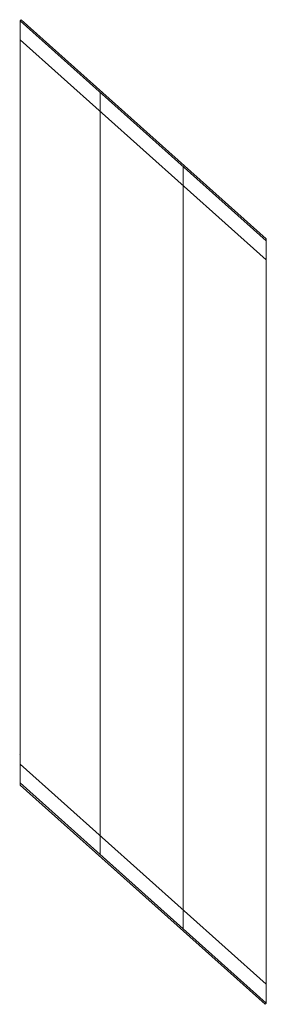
# Model space of a CAD drawing. Header units: metres. Extents: x -95462 to 707558, y 0 to 358316.
# Tile 4 of 50: x 0 to 786, y 0 to 3140. Entities that reach past the tile are written whole.
import ezdxf

# ---------------------------------------------------------------- set-up
doc = ezdxf.new("R2010")
doc.units = ezdxf.units.M
doc.header["$LTSCALE"] = 20
doc.layers.add('B-WE-VH-VERHARDING_HALFVERHARDING-G', color=253, linetype='Continuous', lineweight=18)
doc.layers.add('N-WE-HC-HOUTVORM-DEKDEEL-G', color=1, linetype='Continuous', lineweight=18)

msp = doc.modelspace()

# ---------------------------------------------------------------- linework, layer by layer
at = {"layer": 'B-WE-VH-VERHARDING_HALFVERHARDING-G'}
msp.add_lwpolyline([(0, 798.92, -0.00009709), (1, 798.183)], format="xyb", dxfattribs=at)
msp.add_lwpolyline([(0, 798.92, -0.00009709), (1, 798.183)], format="xyb", dxfattribs=at)
at = {"layer": 'N-WE-HC-HOUTVORM-DEKDEEL-G', "flags": 128}
for points in [[(1.005, 3076.131), (1.005, 3136.502), (4.338, 3140.229), (786.004, 2441.171), (786.004, 2374.092), (786.004, 2374.092)], [(1.005, 3076.131), (1.005, 3136.502), (4.338, 3140.229), (786.004, 2441.171), (786.004, 2374.092), (786.004, 2374.092)], [(1, 699.058), (1, 699.058), (1, 766.136), (786.003, 64.093), (785.999, 3.727), (782.665, 0)], [(1, 699.058), (1, 699.058), (1, 766.136), (786.003, 64.093), (785.999, 3.727), (782.665, 0)]]:
    msp.add_lwpolyline(points, close=True, dxfattribs=at)
for points in [[(1, 705.83), (1.005, 3136.505)], [(1, 705.83), (1.005, 3136.505)], [(256, 477.786), (256.005, 2908.451)], [(256, 477.786), (256.005, 2908.451)], [(520.999, 240.741), (521.004, 2671.457)], [(520.999, 240.741), (521.004, 2671.457)], [(785.999, 64.097), (786.004, 2434.463)], [(785.999, 64.097), (786.004, 2434.463)]]:
    msp.add_lwpolyline(points, dxfattribs=at)
at = {"layer": 'N-WE-HC-HOUTVORM-DEKDEEL-G', "ltscale": 5}
msp.add_lwpolyline([(1, 705.826), (785.999, 3.727), (786.004, 2434.463), (1.005, 3136.502)], close=True, dxfattribs=at)
msp.add_lwpolyline([(1, 705.826), (785.999, 3.727), (786.004, 2434.463), (1.005, 3136.502)], close=True, dxfattribs=at)

doc.saveas('drawing.dxf')
